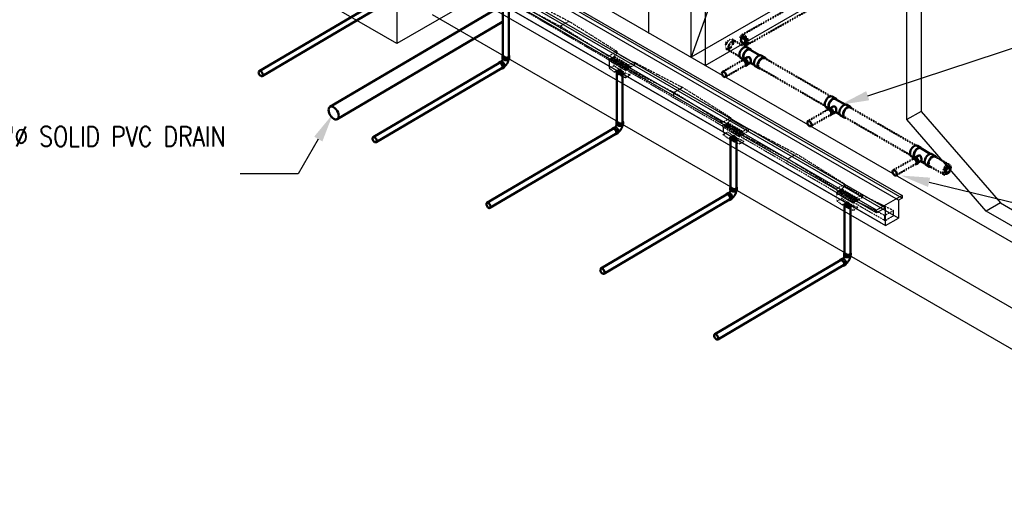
# Model space of a CAD drawing. Header units: inches. Extents: x -18562 to 16489, y -557 to 707.
# Tile 14 of 26: x 1311 to 1898, y -557 to -276. Entities that reach past the tile are written whole.
import ezdxf
from ezdxf import colors
from ezdxf.entities.mleader import LeaderData, LeaderLine
from ezdxf.math import Vec2, Vec3

# ---------------------------------------------------------------- set-up
doc = ezdxf.new("R2010")
doc.units = ezdxf.units.IN
doc.header["$LTSCALE"] = 0.5
doc.header["$MEASUREMENT"] = 0
for name, pattern in [('Dash - 1_16_', [0.1875, 0.125, -0.0625]), ('Dot 1_32_', [0.03125, 0, -0.03125]), ('HIDDEN2', [0.1875, 0.125, -0.0625])]:
    doc.linetypes.add(name, pattern=pattern)
for name, color, linetype in [('M-DETL-LIGHT', 1, 'Continuous'), ('M-SECT-PATT', 8, 'Continuous'), ('P-PIPE', 3, 'Continuous'), ('S-ANNO-DIMS', 1, 'Continuous')]:
    doc.layers.add(name, color=color, linetype=linetype)
doc.styles.add('Annotative', font='romans.shx', dxfattribs={"width": 0.8, "height": 0.125})

# ---------------------------------------------------------------- blocks, each defined once
blk = doc.blocks.new('Bend - PVC - Sch 40 - DWV_USACE - Standard-V30-DRAINAGE ISOMETRIC')
at = {"layer": 'P-PIPE', "color": 90, "lineweight": 50}
for p, q in [((1284.96, -168.98), (1283.9, -169.6)), ((1286.15, -165.68), (1286.15, -166.91)), ((1290.11, -166.91), (1290.11, -165.68)), ((1285.91, -173.01), (1286.97, -172.39))]:
    blk.add_line(p, q, dxfattribs=at)
for points in [[(1284.89, -169.7, 0), (1284.53, -169.55, 0), (1284.19, -169.51, 0), (1283.91, -169.6, 0), (1283.69, -169.8, 0), (1283.6, -170, 0)], [(1285.44, -173.09, 0), (1285.62, -173.1, 0), (1285.91, -173.02, 0), (1286.13, -172.81, 0), (1286.26, -172.5, 0), (1286.31, -172.12, 0), (1286.25, -171.67, 0), (1286.11, -171.2, 0), (1285.89, -170.74, 0), (1285.59, -170.32, 0), (1285.25, -169.96, 0), (1284.89, -169.7, 0)], [(1284.96, -168.98, 0), (1284.97, -168.97, 0), (1285.25, -168.89, 0), (1285.59, -168.92, 0), (1285.95, -169.08, 0)], [(1286.32, -167.35, 0), (1286.3, -167.41, 0), (1286.28, -167.48, 0), (1286.26, -167.55, 0), (1286.24, -167.63, 0), (1286.21, -167.7, 0), (1286.18, -167.77, 0), (1286.15, -167.85, 0), (1286.12, -167.92, 0), (1286.08, -167.99, 0), (1286.04, -168.07, 0), (1286, -168.14, 0), (1285.96, -168.21, 0), (1285.92, -168.28, 0), (1285.87, -168.35, 0), (1285.83, -168.42, 0), (1285.78, -168.49, 0), (1285.73, -168.56, 0), (1285.68, -168.62, 0), (1285.63, -168.68, 0), (1285.58, -168.74, 0), (1285.53, -168.79, 0), (1285.48, -168.85, 0), (1285.43, -168.89, 0), (1285.42, -168.9, 0)], [(1285.95, -169.08, 0), (1286.31, -169.34, 0), (1286.65, -169.69, 0), (1286.95, -170.12, 0), (1287.17, -170.58, 0), (1287.31, -171.05, 0), (1287.37, -171.49, 0), (1287.32, -171.88, 0), (1287.19, -172.19, 0), (1286.97, -172.39, 0)], [(1286.3, -165.28, 0), (1286.22, -165.38, 0), (1286.15, -165.68, 0), (1286.22, -165.98, 0), (1286.42, -166.25, 0), (1286.73, -166.49, 0)], [(1286.73, -167.71, 0), (1286.42, -167.48, 0), (1286.22, -167.2, 0), (1286.15, -166.91, 0)], [(1286.73, -166.49, 0), (1287.14, -166.67, 0), (1287.62, -166.78, 0), (1288.13, -166.82, 0), (1288.64, -166.78, 0), (1289.12, -166.67, 0), (1289.53, -166.49, 0), (1289.85, -166.25, 0), (1290.04, -165.98, 0), (1290.11, -165.68, 0), (1290.04, -165.38, 0), (1289.97, -165.28, 0)], [(1290.11, -166.91, 0), (1290.04, -167.2, 0), (1289.85, -167.48, 0), (1289.53, -167.71, 0), (1289.12, -167.89, 0), (1288.64, -168.01, 0), (1288.13, -168.05, 0), (1287.62, -168.01, 0), (1287.14, -167.89, 0), (1286.73, -167.71, 0)], [(1289.85, -167.48, 0), (1289.84, -167.55, 0), (1289.82, -167.71, 0), (1289.79, -167.87, 0), (1289.76, -168.03, 0), (1289.72, -168.18, 0), (1289.68, -168.34, 0), (1289.63, -168.5, 0), (1289.59, -168.65, 0), (1289.53, -168.8, 0), (1289.48, -168.96, 0), (1289.42, -169.11, 0), (1289.35, -169.26, 0), (1289.28, -169.41, 0), (1289.21, -169.56, 0), (1289.14, -169.7, 0), (1289.06, -169.85, 0), (1288.98, -169.99, 0), (1288.89, -170.13, 0), (1288.8, -170.27, 0), (1288.71, -170.4, 0), (1288.62, -170.54, 0), (1288.52, -170.67, 0), (1288.42, -170.8, 0), (1288.32, -170.93, 0), (1288.21, -171.05, 0), (1288.1, -171.17, 0), (1287.99, -171.29, 0), (1287.88, -171.4, 0), (1287.76, -171.51, 0), (1287.64, -171.62, 0), (1287.51, -171.73, 0), (1287.39, -171.83, 0), (1287.33, -171.87, 0)]]:
    blk.add_polyline3d(points, dxfattribs=at)
for centre, start, end in [((1287.17, -166.17), 126.68487, 134.3783), ((1289.1, -166.17), 45.6217, 53.31513)]:
    blk.add_arc(centre, 1.24, start, end, dxfattribs=at)
blk = doc.blocks.new('Plug - PVC - Sch 40 - DWV_USACE - Standard-1077591-DRAINAGE ISOMETRIC ALTERNATE - PLAN 2')
at = {"layer": 'P-PIPE', "color": 90, "lineweight": 50}
for p, q in [((2304.19, -613.81), (2304.22, -611.09)), ((2306.53, -615.16), (2304.19, -613.81)), ((2304.92, -610.69), (2304.22, -611.09)), ((2304.22, -611.09), (2306.56, -612.44)), ((2307.26, -612.04), (2304.92, -610.69)), ((2306.56, -612.44), (2306.53, -615.16)), ((2307.24, -614.76), (2306.53, -615.16)), ((2306.56, -612.44), (2307.26, -612.04)), ((2307.26, -612.04), (2307.24, -614.76))]:
    blk.add_line(p, q, dxfattribs=at)
blk = doc.blocks.new('Plug - PVC - Sch 40 - DWV_USACE - Standard-V13-DRAINAGE ISOMETRIC ALTERNATE - PLAN 2')
at = {"layer": 'P-PIPE', "color": 90, "lineweight": 50}
for p, q in [((2295.56, -613.99), (2295.31, -614.14)), ((2295.31, -614.14), (2295.57, -614.3)), ((2295.31, -614.14), (2295.31, -614.45))]:
    blk.add_line(p, q, dxfattribs=at)
blk = doc.blocks.new('Plumbing_Joints_Spears_DWV_Tee_Reducing_Vent-Tee - P442-V27-DRAINAGE ISOMETRIC')
at = {"layer": 'P-PIPE', "color": 90, "lineweight": 50}
for p, q in [((2302.18, -613.9), (2300.05, -612.67)), ((2307.73, -617.49), (2302.01, -614.18)), ((2296.41, -618.99), (2298.05, -619.94)), ((2298.38, -619.75), (2297.32, -620.36)), ((2300.58, -618.69), (2298.87, -619.67)), ((2300.6, -622.71), (2302.33, -621.72)), ((2302.06, -621.87), (2304.42, -623.23)), ((2310.84, -618.9), (2308.72, -617.68)), ((2299.24, -623.7), (2300.3, -623.09)), ((2305.08, -623.99), (2307.2, -625.22))]:
    blk.add_line(p, q, dxfattribs=at)
for points in [[(2295.65, -617.32, 0), (2295.74, -616.5, 0), (2296, -615.63, 0), (2296.41, -614.78, 0), (2296.94, -614, 0), (2297.56, -613.34, 0), (2298.23, -612.85, 0), (2298.9, -612.57, 0), (2299.52, -612.51, 0), (2300.04, -612.67, 0)], [(2302.72, -614.56, 0), (2302.59, -614.28, 0), (2302.18, -613.9, 0), (2301.64, -613.73, 0), (2301.02, -613.79, 0), (2300.35, -614.08, 0), (2299.68, -614.56, 0), (2299.06, -615.22, 0), (2298.53, -616, 0), (2298.12, -616.86, 0), (2297.86, -617.72, 0), (2297.77, -618.54, 0)], [(2298.01, -618.41, 0), (2298.09, -617.66, 0), (2298.32, -616.87, 0), (2298.69, -616.1, 0), (2299.18, -615.39, 0), (2299.75, -614.79, 0), (2300.35, -614.35, 0), (2300.96, -614.09, 0), (2301.52, -614.03, 0), (2302.01, -614.18, 0)], [(2296.41, -618.99, 0), (2296, -618.61, 0), (2295.74, -618.04, 0), (2295.65, -617.32, 0)], [(2299.64, -622.82, 0), (2299.6, -622.38, 0), (2299.46, -621.93, 0), (2299.24, -621.48, 0), (2298.96, -621.06, 0), (2298.63, -620.72, 0), (2298.28, -620.46, 0), (2297.93, -620.31, 0), (2297.6, -620.28, 0), (2297.32, -620.36, 0), (2297.1, -620.57, 0), (2297.02, -620.74, 0)], [(2297.77, -618.54, 0), (2297.86, -619.26, 0), (2298.14, -619.89, 0)], [(2298.41, -619.74, 0), (2298.32, -619.58, 0), (2298.09, -619.06, 0), (2298.01, -618.41, 0)], [(2298.38, -619.75, 0), (2298.66, -619.67, 0), (2298.99, -619.7, 0), (2299.34, -619.85, 0), (2299.69, -620.1, 0), (2300.02, -620.45, 0), (2300.3, -620.86, 0), (2300.52, -621.31, 0), (2300.66, -621.77, 0), (2300.7, -622.21, 0)], [(2300.58, -618.69, 0), (2300.92, -618.56, 0), (2301.4, -618.57, 0), (2301.84, -618.82, 0), (2302.16, -619.27, 0), (2302.37, -619.84, 0), (2302.48, -620.45, 0), (2302.52, -621.01, 0)], [(2302.52, -621.01, 0), (2302.48, -621.44, 0), (2302.37, -621.69, 0), (2302.33, -621.72, 0)], [(2304.32, -622.32, 0), (2304.41, -621.5, 0), (2304.67, -620.64, 0), (2305.08, -619.78, 0), (2305.61, -619, 0), (2306.23, -618.35, 0), (2306.9, -617.86, 0), (2307.57, -617.57, 0), (2308.19, -617.51, 0), (2308.72, -617.68, 0)], [(2311.37, -619.54, 0), (2311.25, -619.28, 0), (2310.84, -618.9, 0), (2310.31, -618.74, 0), (2309.69, -618.8, 0), (2309.02, -619.08, 0), (2308.35, -619.57, 0), (2307.73, -620.23, 0), (2307.2, -621.01, 0), (2306.79, -621.86, 0), (2306.53, -622.73, 0), (2306.44, -623.55, 0)], [(2298.72, -623.76, 0), (2298.96, -623.79, 0), (2299.24, -623.7, 0), (2299.46, -623.5, 0), (2299.6, -623.2, 0), (2299.64, -622.82, 0)], [(2300.7, -622.21, 0), (2300.66, -622.59, 0), (2300.52, -622.89, 0), (2300.3, -623.09, 0)], [(2305.08, -623.99, 0), (2304.67, -623.61, 0), (2304.41, -623.04, 0), (2304.32, -622.32, 0)], [(2306.44, -623.55, 0), (2306.53, -624.27, 0), (2306.79, -624.84, 0), (2307.2, -625.22, 0), (2307.73, -625.38, 0), (2307.98, -625.36, 0)]]:
    blk.add_polyline3d(points, dxfattribs=at)
blk = doc.blocks.new('Plug - PVC - Sch 40 - DWV_USACE - Standard-V12-DRAINAGE ISOMETRIC ALTERNATE - PLAN 2')
at = {"layer": 'P-PIPE', "color": 90, "lineweight": 50}
for p, q in [((2478.92, -717.45), (2476.58, -718.8)), ((2476.58, -718.8), (2477.29, -719.21)), ((2476.58, -718.8), (2476.58, -721.5)), ((2477.29, -721.91), (2476.58, -721.5)), ((2477.29, -719.21), (2479.63, -717.86)), ((2477.29, -721.91), (2477.29, -719.21)), ((2479.63, -720.56), (2477.29, -721.91)), ((2479.63, -717.86), (2478.92, -717.45)), ((2479.63, -717.86), (2479.63, -720.56))]:
    blk.add_line(p, q, dxfattribs=at)
blk = doc.blocks.new('Mechanical_Box_G_rvt-1-DRAINAGE ISOMETRIC')
at = {"layer": 'M-DETL-LIGHT', "linetype": 'HIDDEN2'}
for p, q in [((1609.7, -261.36), (1638.46, -276.48)), ((1662.19, -299.44), (1604.39, -265.74)), ((1604.67, -264.24), (1633.36, -279.46)), ((1633.36, -279.46), (1638.46, -276.48)), ((1633.36, -282.69), (1633.36, -279.46)), ((1662.19, -297.39), (1633.36, -279.46)), ((1667.22, -294.51), (1638.46, -276.48)), ((1667.22, -294.57), (1662.19, -297.44)), ((1662.19, -297.44), (1662.19, -299.44)), ((1665.52, -297.54), (1662.19, -299.44)), ((1665.71, -297.66), (1662.39, -299.55)), ((1665.5, -298.14), (1663.47, -299.3)), ((1665.94, -298.49), (1663.89, -299.66)), ((1666.58, -298.76), (1664.55, -299.92)), ((1667.01, -299.12), (1664.96, -300.29)), ((1665.41, -298.22), (1665.41, -302.98)), ((1674.42, -302.74), (1665.51, -297.54)), ((1665.52, -297.54), (1667.22, -295.59)), ((1667.22, -294.57), (1667.22, -295.59)), ((1676.97, -301.28), (1667.22, -295.59)), ((1672.56, -305.48), (1662.19, -299.44)), ((1662.39, -299.55), (1662.39, -300.06)), ((1672.27, -305.82), (1662.39, -300.06)), ((1662.63, -300.2), (1662.63, -304.6)), ((1662.63, -304.6), (1665.41, -302.98)), ((1665.66, -306.83), (1662.63, -304.6)), ((1668.44, -305.21), (1665.41, -302.98)), ((1667.65, -299.39), (1665.62, -300.55)), ((1665.66, -306.83), (1668.44, -305.21)), ((1668.09, -299.74), (1666.04, -300.92)), ((1668.72, -300.02), (1666.7, -301.18)), ((1669.16, -300.37), (1667.11, -301.54)), ((1669.8, -300.64), (1667.77, -301.8)), ((1670.23, -301), (1668.18, -302.17)), ((1672.12, -307.35), (1668.44, -305.21)), ((1670.87, -301.27), (1668.84, -302.43)), ((1671.31, -301.62), (1669.26, -302.79)), ((1671.95, -301.89), (1669.92, -303.05)), ((1672.38, -302.25), (1670.33, -303.42)), ((1673.02, -302.52), (1670.99, -303.68)), ((1673.46, -302.87), (1671.41, -304.05)), ((1674.09, -303.15), (1672.07, -304.31)), ((1675.59, -303.42), (1672.27, -305.31)), ((1675.59, -303.92), (1672.27, -305.82)), ((1674.53, -303.5), (1672.48, -304.67)), ((1677.58, -300.93), (1672.56, -303.81)), ((1677.58, -302.61), (1672.56, -305.48)), ((1672.56, -303.81), (1672.56, -305.48)), ((1672.56, -304.13), (1701.24, -318.96)), ((1675.02, -304.25), (1675.02, -308.58)), ((1675.59, -303.42), (1675.59, -303.92)), ((1677.58, -300.93), (1706.34, -315.99)), ((1677.58, -300.93), (1677.58, -302.61)), ((1669.34, -308.97), (1665.66, -306.83)), ((1669.34, -308.97), (1672.12, -307.35)), ((1672.24, -310.2), (1669.34, -308.97)), ((1675.02, -308.58), (1672.12, -307.35)), ((1672.24, -305.8), (1672.24, -310.2)), ((1672.24, -310.2), (1675.02, -308.58)), ((1730.27, -339.12), (1672.27, -305.31)), ((1672.27, -305.31), (1672.27, -305.82)), ((1701.24, -318.96), (1706.34, -315.99)), ((1735.1, -334.08), (1706.34, -315.99)), ((1701.24, -322.2), (1701.24, -318.96)), ((1730.07, -336.96), (1701.24, -318.96)), ((1735.1, -334.14), (1730.07, -337.01)), ((1735.1, -334.14), (1735.1, -335.16)), ((1730.07, -337.01), (1730.07, -339.01)), ((1733.4, -337.11), (1730.07, -339.01)), ((1733.59, -337.23), (1730.27, -339.12)), ((1730.27, -339.12), (1730.27, -339.63)), ((1740.16, -344.89), (1730.27, -339.12)), ((1740.16, -345.39), (1730.27, -339.63)), ((1730.51, -339.77), (1730.51, -344.17)), ((1733.39, -337.71), (1731.36, -338.87)), ((1733.82, -338.06), (1731.77, -339.23)), ((1734.46, -338.33), (1732.43, -339.49)), ((1734.89, -338.69), (1732.84, -339.86)), ((1733.29, -337.79), (1733.29, -342.55)), ((1742.31, -342.31), (1733.39, -337.11)), ((1733.4, -337.11), (1735.1, -335.16)), ((1735.53, -338.96), (1733.5, -340.12)), ((1735.97, -339.31), (1733.92, -340.49)), ((1736.61, -339.59), (1734.58, -340.75)), ((1737.04, -339.94), (1734.99, -341.11)), ((1744.85, -340.85), (1735.1, -335.16)), ((1737.68, -340.21), (1735.65, -341.37)), ((1730.51, -344.17), (1733.29, -342.55)), ((1733.54, -346.4), (1730.51, -344.17)), ((1736.32, -344.78), (1733.29, -342.55)), ((1733.54, -346.4), (1736.32, -344.78)), ((1738.12, -340.57), (1736.07, -341.74)), ((1740, -346.92), (1736.32, -344.78)), ((1738.76, -340.84), (1736.73, -342)), ((1739.19, -341.19), (1737.14, -342.36)), ((1739.83, -341.46), (1737.8, -342.62)), ((1740.26, -341.82), (1738.21, -342.99)), ((1740.9, -342.09), (1738.87, -343.25)), ((1741.34, -342.44), (1739.29, -343.62)), ((1741.98, -342.72), (1739.95, -343.88)), ((1740.12, -345.37), (1740.12, -349.77)), ((1743.47, -342.99), (1740.16, -344.89)), ((1743.47, -343.49), (1740.16, -345.39)), ((1740.16, -344.89), (1740.16, -345.39)), ((1797.96, -378.58), (1740.16, -344.89)), ((1742.41, -343.07), (1740.36, -344.24)), ((1745.46, -340.5), (1740.44, -343.38)), ((1745.46, -342.18), (1740.44, -345.05)), ((1740.44, -343.38), (1740.44, -345.05)), ((1740.44, -343.38), (1769.12, -358.6)), ((1742.9, -343.82), (1742.9, -348.15)), ((1743.47, -342.99), (1743.47, -343.49)), ((1745.46, -340.5), (1745.46, -342.18)), ((1745.46, -340.5), (1774.22, -355.62)), ((1737.22, -348.54), (1733.54, -346.4)), ((1737.22, -348.54), (1740, -346.92)), ((1740.12, -349.77), (1737.22, -348.54)), ((1742.9, -348.15), (1740, -346.92)), ((1740.12, -349.77), (1742.9, -348.15)), ((1769.12, -358.6), (1774.22, -355.62)), ((1802.98, -373.66), (1774.22, -355.62)), ((1769.12, -361.83), (1769.12, -358.6)), ((1797.96, -376.53), (1769.12, -358.6)), ((1802.98, -373.71), (1797.96, -376.58)), ((1801.28, -376.68), (1802.98, -374.74)), ((1802.98, -373.71), (1802.98, -374.74)), ((1812.74, -380.42), (1802.98, -374.74)), ((1797.96, -376.58), (1797.96, -378.58)), ((1801.28, -376.68), (1797.96, -378.58)), ((1808.32, -384.62), (1797.96, -378.58)), ((1801.47, -376.8), (1798.16, -378.7)), ((1798.16, -378.7), (1798.16, -379.2)), ((1808.04, -384.96), (1798.16, -379.2)), ((1798.4, -379.34), (1798.4, -383.74)), ((1801.27, -377.28), (1799.24, -378.44)), ((1801.7, -377.63), (1799.65, -378.8)), ((1802.34, -377.9), (1800.31, -379.07)), ((1802.78, -378.26), (1800.73, -379.43)), ((1801.17, -377.36), (1801.17, -382.12)), ((1810.19, -381.88), (1801.27, -376.68)), ((1803.42, -378.53), (1801.39, -379.69)), ((1803.85, -378.89), (1801.8, -380.06)), ((1804.49, -379.16), (1802.46, -380.32)), ((1804.92, -379.51), (1802.88, -380.68)), ((1805.56, -379.78), (1803.53, -380.94)), ((1806, -380.14), (1803.95, -381.31)), ((1806.64, -380.41), (1804.61, -381.57)), ((1807.07, -380.76), (1805.02, -381.94)), ((1807.71, -381.04), (1805.68, -382.2)), ((1808.15, -381.39), (1806.1, -382.56)), ((1813.34, -380.08), (1808.32, -382.95)), ((1813.34, -380.08), (1813.34, -381.75)), ((1813.34, -380.08), (1832.03, -389.3)), ((1798.4, -383.74), (1801.17, -382.12)), ((1801.42, -385.97), (1798.4, -383.74)), ((1804.2, -384.35), (1801.17, -382.12)), ((1801.42, -385.97), (1804.2, -384.35)), ((1805.1, -388.11), (1801.42, -385.97)), ((1807.88, -386.49), (1804.2, -384.35)), ((1805.1, -388.11), (1807.88, -386.49)), ((1808.79, -381.66), (1806.76, -382.82)), ((1809.22, -382.02), (1807.17, -383.19)), ((1809.86, -382.29), (1807.83, -383.45)), ((1810.78, -387.73), (1807.88, -386.49)), ((1808.01, -384.94), (1808.01, -389.35)), ((1811.36, -382.56), (1808.04, -384.46)), ((1811.36, -383.06), (1808.04, -384.96)), ((1808.04, -384.46), (1808.04, -384.96)), ((1826.93, -395.45), (1808.04, -384.46)), ((1810.29, -382.64), (1808.25, -383.81)), ((1813.34, -381.75), (1808.32, -384.62)), ((1808.32, -382.95), (1808.32, -384.62)), ((1808.32, -382.95), (1826.93, -392.27)), ((1810.78, -383.39), (1810.78, -387.73)), ((1811.36, -382.56), (1811.36, -383.06)), ((1808.01, -389.35), (1805.1, -388.11)), ((1808.01, -389.35), (1810.78, -387.73)), ((1826.93, -392.27), (1832.03, -389.3)), ((1826.93, -395.51), (1826.93, -392.27)), ((1826.93, -395.51), (1832.03, -392.54)), ((1832.03, -392.54), (1832.03, -389.3))]:
    blk.add_line(p, q, dxfattribs=at)
at = {"layer": 'M-DETL-LIGHT', "linetype": 'Continuous'}
for p, q in [((1668.83, -306), (1668.83, -307.91)), ((1736.71, -345.57), (1736.71, -347.48)), ((1804.59, -385.14), (1804.59, -387.05))]:
    blk.add_line(p, q, dxfattribs=at)
at = {"layer": 'M-DETL-LIGHT', "color": 1, "linetype": 'Continuous'}
for centre, radius, start, end in [((1669, -306.95), 1.78, 95.74505, 183.33752), ((1668.65, -306.95), 1.78, 356.66248, 84.25495), ((1668.97, -307.01), 1.67, 129.67589, 176.19774), ((1669.51, -307.43), 2.13, 131.76968, 173.1765), ((1670.45, -307.64), 2.73, 141.49502, 179.19745), ((1674.62, -308.24), 6.43, 159.63428, 176.29533), ((1663.03, -308.24), 6.43, 3.70467, 20.36572), ((1667.2, -307.64), 2.73, 0.80255, 38.50498), ((1668.14, -307.43), 2.13, 6.8235, 48.23032), ((1668.68, -307.01), 1.67, 3.80226, 50.32411), ((1736.89, -346.52), 1.78, 95.74505, 183.33752), ((1736.85, -346.58), 1.67, 129.67589, 176.19774), ((1737.4, -347), 2.13, 131.76968, 173.1765), ((1738.33, -347.21), 2.73, 141.49502, 179.19745), ((1742.5, -347.81), 6.43, 159.63428, 176.29533), ((1736.53, -346.52), 1.78, 356.66248, 84.25495), ((1730.92, -347.81), 6.43, 3.70467, 20.36572), ((1735.08, -347.21), 2.73, 0.80255, 38.50498), ((1736.02, -347), 2.13, 6.8235, 48.23032), ((1736.56, -346.58), 1.67, 3.80226, 50.32411), ((1804.77, -386.09), 1.78, 95.74505, 183.33752), ((1804.74, -386.15), 1.67, 129.67589, 176.19774), ((1805.28, -386.57), 2.13, 131.76968, 173.1765), ((1806.21, -386.78), 2.73, 141.49502, 179.19745), ((1810.38, -387.38), 6.43, 159.63428, 176.29533), ((1804.41, -386.09), 1.78, 356.66248, 84.25495), ((1798.8, -387.38), 6.43, 3.70467, 20.36572), ((1802.97, -386.78), 2.73, 0.80255, 38.50498), ((1803.9, -386.57), 2.13, 6.8235, 48.23032), ((1804.44, -386.15), 1.67, 3.80226, 50.32411)]:
    blk.add_arc(centre, radius, start, end, dxfattribs=at)
at = {"layer": 'M-DETL-LIGHT', "linetype": 'HIDDEN2', "extrusion": (0, 0, -1)}
for centre, start_param, end_param in [((1663.7, -299.47), 0.920266, 4.095331), ((1665.7, -298.33), 4.095331, 7.203451), ((1666.77, -298.95), 4.095331, 7.203451), ((1667.85, -299.58), 4.095331, 7.203451), ((1664.78, -300.09), 0.920266, 4.095331), ((1665.85, -300.72), 0.920266, 4.095331), ((1666.92, -301.35), 0.920266, 4.095331), ((1668, -301.97), 0.920266, 4.095331), ((1668.92, -300.2), 4.095331, 7.203451), ((1669.07, -302.6), 0.920266, 4.095331), ((1670, -300.83), 4.095331, 7.203451), ((1670.15, -303.23), 0.920266, 4.095331), ((1671.07, -301.46), 4.095331, 7.203451), ((1671.22, -303.85), 0.920266, 4.095331), ((1672.14, -302.08), 4.095331, 7.203451), ((1672.29, -304.48), 0.920266, 4.095331), ((1673.22, -302.71), 4.095331, 7.203451), ((1674.29, -303.33), 4.095331, 7.203451), ((1731.58, -339.04), 0.920266, 4.095331), ((1732.66, -339.67), 0.920266, 4.095331), ((1733.58, -337.9), 4.095331, 7.203451), ((1733.73, -340.29), 0.920266, 4.095331), ((1734.66, -338.52), 4.095331, 7.203451), ((1735.73, -339.15), 4.095331, 7.203451), ((1736.8, -339.78), 4.095331, 7.203451), ((1737.88, -340.4), 4.095331, 7.203451), ((1734.81, -340.92), 0.920266, 4.095331), ((1735.88, -341.54), 0.920266, 4.095331), ((1736.95, -342.17), 0.920266, 4.095331), ((1738.03, -342.8), 0.920266, 4.095331), ((1738.95, -341.03), 4.095331, 7.203451), ((1739.1, -343.42), 0.920266, 4.095331), ((1740.03, -341.65), 4.095331, 7.203451), ((1740.18, -344.05), 0.920266, 4.095331), ((1741.1, -342.28), 4.095331, 7.203451), ((1742.17, -342.91), 4.095331, 7.203451), ((1799.47, -378.61), 0.920266, 4.095331), ((1800.54, -379.24), 0.920266, 4.095331), ((1801.46, -377.47), 4.095331, 7.203451), ((1801.61, -379.86), 0.920266, 4.095331), ((1802.54, -378.09), 4.095331, 7.203451), ((1802.69, -380.49), 0.920266, 4.095331), ((1803.61, -378.72), 4.095331, 7.203451), ((1803.76, -381.11), 0.920266, 4.095331), ((1804.69, -379.35), 4.095331, 7.203451), ((1805.76, -379.97), 4.095331, 7.203451), ((1806.83, -380.6), 4.095331, 7.203451), ((1807.91, -381.22), 4.095331, 7.203451), ((1804.84, -381.74), 0.920266, 4.095331), ((1805.91, -382.37), 0.920266, 4.095331), ((1806.98, -382.99), 0.920266, 4.095331), ((1808.06, -383.62), 0.920266, 4.095331), ((1808.98, -381.85), 4.095331, 7.203451), ((1810.06, -382.48), 4.095331, 7.203451)]:
    blk.add_ellipse(centre, major_axis=(0.355, 0.042), ratio=0.675017, start_param=start_param, end_param=end_param, dxfattribs=at)
at = {"layer": 'M-DETL-LIGHT', "linetype": 'HIDDEN2'}
for centre in [(1668.83, -307.05), (1736.71, -346.62), (1804.59, -386.2)]:
    blk.add_ellipse(centre, major_axis=(1.6, 0), ratio=0.6329, start_param=0, end_param=3.141593, dxfattribs=at)
at = {"layer": 'M-DETL-LIGHT', "extrusion": (0, 0, -1)}
for centre in [(1668.83, -307.05), (1736.71, -346.62), (1804.59, -386.2)]:
    blk.add_ellipse(centre, major_axis=(1.6, 0), ratio=0.6329, start_param=0, end_param=3.141593, dxfattribs=at)
at = {"layer": 'P-PIPE', "color": 90, "linetype": 'HIDDEN2', "lineweight": 50}
for p, q in [((1902.38, -193.9), (1741.52, -284.84)), ((1744.78, -290.61), (1905.64, -199.67)), ((1743.73, -291.87), (1735.97, -287.4)), ((1732.6, -293.1), (1740.37, -297.58)), ((1794.48, -321.17), (1755.25, -298.52)), ((1751.94, -304.26), (1791.24, -326.95)), ((1845.44, -350.6), (1806.16, -327.92)), ((1802.85, -333.65), (1842.14, -356.34)), ((1865.52, -362.19), (1857.13, -357.34)), ((1853.76, -363.05), (1862.21, -367.93))]:
    blk.add_line(p, q, dxfattribs=at)
at = {"layer": 'P-PIPE', "color": 90, "lineweight": 50}
for p, q in [((1529.43, -261.75), (1453.99, -306.21)), ((1455.77, -309.23), (1531.21, -264.76)), ((1597.33, -267.86), (1496.15, -327.49)), ((1599.23, -267.51), (1599.23, -297.33)), ((1602.73, -297.33), (1602.73, -267.51)), ((1500.53, -334.92), (1598.95, -276.91)), ((1596.87, -301.45), (1521.87, -345.66)), ((1523.65, -348.67), (1598.65, -304.47)), ((1667.12, -307.08), (1667.12, -336.53)), ((1670.62, -336.53), (1670.62, -307.08)), ((1664.75, -340.65), (1589.75, -384.85)), ((1591.53, -387.86), (1666.53, -343.66)), ((1735, -346.65), (1735, -375.72)), ((1738.5, -375.72), (1738.5, -346.65)), ((1732.63, -379.84), (1657.64, -424.04)), ((1659.41, -427.06), (1734.41, -382.85)), ((1802.88, -386.22), (1802.88, -414.91)), ((1806.38, -414.91), (1806.38, -386.22)), ((1800.52, -419.03), (1725.52, -463.23)), ((1727.29, -466.25), (1802.29, -422.05))]:
    blk.add_line(p, q, dxfattribs=at)
at = {"layer": 'P-PIPE', "color": 90, "linetype": 'Dash - 1_16_', "lineweight": 50}
for p, q in [((1741.98, -299.85), (1730.18, -306.66)), ((1731.93, -309.69), (1743.73, -302.88)), ((1792.89, -329.24), (1781.09, -336.06)), ((1782.84, -339.09), (1794.64, -332.27)), ((1843.71, -358.58), (1831.9, -365.39)), ((1833.65, -368.43), (1845.46, -361.61))]:
    blk.add_line(p, q, dxfattribs=at)
at = {"layer": 'P-PIPE', "color": 90, "linetype": 'Dot 1_32_', "lineweight": 50}
for points in [[(1731.95, -291.61, 0), (1732.04, -290.87, 0), (1732.28, -290.08, 0), (1732.65, -289.31, 0), (1733.14, -288.6, 0), (1733.71, -288.01, 0), (1734.32, -287.56, 0)], [(1734.32, -287.56, 0), (1734.92, -287.31, 0), (1735.49, -287.25, 0), (1735.97, -287.4, 0), (1735.97, -287.4, 0)], [(1735.97, -287.4, 0), (1736.28, -287.7, 0), (1736.51, -288.22, 0), (1736.59, -288.87, 0)], [(1743.17, -285, 0), (1742.56, -284.75, 0), (1742, -284.69, 0), (1741.51, -284.84, 0), (1741.13, -285.19, 0), (1740.89, -285.71, 0), (1740.8, -286.37, 0)], [(1740.8, -286.37, 0), (1740.88, -287.12, 0), (1741.1, -287.91, 0), (1741.47, -288.69, 0), (1741.95, -289.4, 0), (1742.52, -290, 0), (1743.12, -290.44, 0)], [(1745.49, -289.07, 0), (1745.41, -288.33, 0), (1745.19, -287.53, 0), (1744.82, -286.76, 0), (1744.34, -286.04, 0), (1743.78, -285.45, 0), (1743.17, -285, 0)], [(1732.6, -293.1, 0), (1732.25, -292.77, 0), (1732.02, -292.26, 0), (1731.95, -291.61, 0)], [(1734.25, -292.93, 0), (1733.64, -293.18, 0), (1733.08, -293.24, 0), (1732.6, -293.09, 0)], [(1735.95, -288.52, 0), (1735.35, -288.97, 0), (1734.79, -289.56, 0), (1734.31, -290.28, 0), (1733.94, -291.05, 0), (1733.71, -291.84, 0), (1733.64, -292.59, 0)], [(1733.64, -292.59, 0), (1733.72, -293.25, 0), (1733.96, -293.77, 0), (1734.34, -294.12, 0)], [(1736.59, -288.87, 0), (1736.51, -289.62, 0), (1736.28, -290.4, 0), (1735.9, -291.18, 0), (1735.42, -291.89, 0), (1734.85, -292.48, 0), (1734.25, -292.93, 0)], [(1737.62, -288.36, 0), (1737.13, -288.21, 0), (1736.56, -288.27, 0), (1735.95, -288.52, 0)], [(1743.12, -290.44, 0), (1743.73, -290.7, 0), (1744.3, -290.75, 0), (1744.78, -290.6, 0), (1745.16, -290.25, 0), (1745.4, -289.73, 0), (1745.49, -289.07, 0)], [(1751.35, -302.8, 0), (1751.43, -302.05, 0), (1751.66, -301.26, 0), (1752.03, -300.49, 0), (1752.52, -299.78, 0), (1753.08, -299.18, 0), (1753.69, -298.74, 0)], [(1753.69, -298.74, 0), (1754.29, -298.48, 0), (1754.86, -298.43, 0), (1755.34, -298.58, 0)], [(1751.98, -304.27, 0), (1751.66, -303.97, 0), (1751.43, -303.45, 0), (1751.35, -302.8, 0)], [(1802.26, -332.19, 0), (1802.34, -331.45, 0), (1802.57, -330.66, 0), (1802.94, -329.88, 0), (1803.43, -329.17, 0), (1803.99, -328.58, 0), (1804.6, -328.14, 0)], [(1804.6, -328.14, 0), (1805.21, -327.88, 0), (1805.77, -327.82, 0), (1806.26, -327.97, 0)], [(1802.89, -333.66, 0), (1802.57, -333.36, 0), (1802.34, -332.85, 0), (1802.26, -332.19, 0)], [(1853.07, -361.53, 0), (1853.15, -360.79, 0), (1853.39, -360, 0), (1853.76, -359.22, 0), (1854.25, -358.51, 0), (1854.81, -357.92, 0), (1855.42, -357.47, 0)], [(1855.42, -357.47, 0), (1856.02, -357.22, 0), (1856.59, -357.16, 0), (1857.07, -357.31, 0)], [(1853.71, -363, 0), (1853.39, -362.7, 0), (1853.15, -362.19, 0), (1853.07, -361.53, 0)], [(1863.87, -362.35, 0), (1863.26, -362.79, 0), (1862.69, -363.39, 0), (1862.21, -364.1, 0), (1861.84, -364.88, 0), (1861.6, -365.66, 0), (1861.52, -366.41, 0)], [(1866.21, -363.7, 0), (1866.13, -363.05, 0), (1865.89, -362.53, 0), (1865.52, -362.19, 0), (1865.04, -362.04, 0), (1864.47, -362.09, 0), (1863.87, -362.35, 0)], [(1863.87, -367.76, 0), (1864.47, -367.32, 0), (1865.04, -366.72, 0), (1865.52, -366.01, 0), (1865.89, -365.24, 0), (1866.13, -364.45, 0), (1866.21, -363.7, 0)], [(1861.52, -366.41, 0), (1861.6, -367.06, 0), (1861.84, -367.58, 0), (1862.21, -367.93, 0), (1862.69, -368.08, 0), (1863.26, -368.02, 0), (1863.87, -367.76, 0)]]:
    blk.add_polyline3d(points, dxfattribs=at)
at = {"layer": 'P-PIPE', "color": 90, "lineweight": 50}
for points in [[(1599.74, -298.05, 0), (1599.46, -297.84, 0), (1599.29, -297.6, 0), (1599.23, -297.34, 0)], [(1602.22, -298.05, 0), (1601.85, -298.21, 0), (1601.43, -298.31, 0), (1600.98, -298.35, 0), (1600.53, -298.31, 0), (1600.1, -298.21, 0), (1599.74, -298.05, 0)], [(1602.73, -297.34, 0), (1602.67, -297.6, 0), (1602.5, -297.84, 0), (1602.22, -298.05, 0)], [(1596.87, -301.45, 0), (1597.12, -301.38, 0), (1597.42, -301.41, 0), (1597.74, -301.54, 0)], [(1597.74, -301.54, 0), (1598.06, -301.78, 0), (1598.36, -302.09, 0), (1598.62, -302.46, 0), (1598.82, -302.87, 0), (1598.95, -303.29, 0), (1598.99, -303.68, 0)], [(1598.99, -303.68, 0), (1598.95, -304.02, 0), (1598.83, -304.29, 0), (1598.64, -304.47, 0)], [(1742, -299.84, 0), (1742.23, -299.77, 0), (1742.53, -299.8, 0), (1742.85, -299.93, 0)], [(1742.85, -299.93, 0), (1743.17, -300.17, 0), (1743.47, -300.48, 0), (1743.73, -300.86, 0), (1743.92, -301.27, 0), (1744.05, -301.68, 0), (1744.09, -302.08, 0)], [(1744.09, -302.08, 0), (1744.05, -302.42, 0), (1743.92, -302.7, 0), (1743.73, -302.88, 0)], [(1454.86, -306.3, 0), (1454.54, -306.16, 0), (1454.25, -306.13, 0), (1453.99, -306.21, 0), (1453.8, -306.39, 0), (1453.68, -306.66, 0), (1453.64, -307, 0)], [(1453.64, -307, 0), (1453.69, -307.4, 0), (1453.81, -307.81, 0), (1454.01, -308.22, 0), (1454.27, -308.59, 0), (1454.57, -308.91, 0), (1454.89, -309.14, 0)], [(1456.11, -308.43, 0), (1456.07, -308.04, 0), (1455.94, -307.63, 0), (1455.74, -307.22, 0), (1455.48, -306.84, 0), (1455.18, -306.53, 0), (1454.86, -306.3, 0)], [(1454.89, -309.14, 0), (1455.21, -309.28, 0), (1455.51, -309.31, 0), (1455.76, -309.23, 0), (1455.96, -309.05, 0), (1456.08, -308.78, 0), (1456.11, -308.43, 0)], [(1667.63, -306.37, 0), (1667.35, -306.58, 0), (1667.18, -306.82, 0), (1667.12, -307.08, 0), (1667.18, -307.34, 0), (1667.35, -307.59, 0), (1667.63, -307.8, 0)], [(1670.1, -306.37, 0), (1669.74, -306.21, 0), (1669.32, -306.1, 0), (1668.87, -306.07, 0), (1668.41, -306.1, 0), (1667.99, -306.21, 0), (1667.63, -306.37, 0)], [(1667.63, -307.8, 0), (1667.99, -307.96, 0), (1668.41, -308.06, 0), (1668.87, -308.09, 0), (1669.32, -308.06, 0), (1669.74, -307.96, 0), (1670.1, -307.8, 0)], [(1670.1, -307.8, 0), (1670.38, -307.59, 0), (1670.56, -307.34, 0), (1670.62, -307.08, 0), (1670.56, -306.82, 0), (1670.38, -306.58, 0), (1670.1, -306.37, 0)], [(1731.05, -306.75, 0), (1730.73, -306.61, 0), (1730.43, -306.58, 0), (1730.18, -306.66, 0), (1729.98, -306.84, 0), (1729.86, -307.12, 0), (1729.81, -307.46, 0)], [(1729.81, -307.46, 0), (1729.86, -307.86, 0), (1729.98, -308.27, 0), (1730.18, -308.68, 0), (1730.43, -309.06, 0), (1730.73, -309.37, 0), (1731.05, -309.61, 0)], [(1732.29, -308.89, 0), (1732.25, -308.5, 0), (1732.12, -308.08, 0), (1731.93, -307.67, 0), (1731.67, -307.3, 0), (1731.37, -306.98, 0), (1731.05, -306.75, 0)], [(1731.05, -309.61, 0), (1731.37, -309.74, 0), (1731.67, -309.77, 0), (1731.93, -309.69, 0), (1732.12, -309.51, 0), (1732.25, -309.24, 0), (1732.29, -308.89, 0)], [(1498.31, -327.7, 0), (1497.52, -327.36, 0), (1496.79, -327.29, 0), (1496.17, -327.48, 0), (1495.69, -327.93, 0), (1495.39, -328.59, 0), (1495.29, -329.44, 0)], [(1501.39, -332.96, 0), (1501.28, -332, 0), (1500.97, -330.98, 0), (1500.48, -329.97, 0), (1499.84, -329.05, 0), (1499.1, -328.27, 0), (1498.31, -327.7, 0)], [(1495.29, -329.44, 0), (1495.41, -330.41, 0), (1495.72, -331.43, 0), (1496.21, -332.43, 0), (1496.85, -333.35, 0), (1497.59, -334.13, 0), (1498.38, -334.7, 0)], [(1498.38, -334.7, 0), (1499.16, -335.04, 0), (1499.9, -335.12, 0), (1500.52, -334.92, 0), (1501, -334.48, 0), (1501.3, -333.81, 0), (1501.39, -332.96, 0)], [(1792.91, -329.23, 0), (1793.15, -329.16, 0), (1793.44, -329.19, 0), (1793.76, -329.33, 0)], [(1793.76, -329.33, 0), (1794.08, -329.56, 0), (1794.38, -329.88, 0), (1794.64, -330.25, 0), (1794.84, -330.66, 0), (1794.96, -331.08, 0), (1795, -331.47, 0)], [(1795, -331.47, 0), (1794.96, -331.82, 0), (1794.84, -332.09, 0), (1794.64, -332.27, 0)], [(1667.62, -337.24, 0), (1667.35, -337.03, 0), (1667.17, -336.79, 0), (1667.11, -336.53, 0)], [(1670.1, -337.24, 0), (1669.74, -337.4, 0), (1669.31, -337.51, 0), (1668.86, -337.54, 0), (1668.41, -337.51, 0), (1667.99, -337.4, 0), (1667.62, -337.24, 0)], [(1670.61, -336.53, 0), (1670.55, -336.79, 0), (1670.38, -337.03, 0), (1670.1, -337.24, 0)], [(1781.96, -336.14, 0), (1781.64, -336.01, 0), (1781.34, -335.98, 0), (1781.09, -336.06, 0), (1780.89, -336.24, 0), (1780.77, -336.51, 0), (1780.72, -336.86, 0)], [(1780.72, -336.86, 0), (1780.77, -337.25, 0), (1780.89, -337.67, 0), (1781.09, -338.08, 0), (1781.34, -338.45, 0), (1781.64, -338.77, 0), (1781.96, -339, 0)], [(1783.2, -338.29, 0), (1783.16, -337.89, 0), (1783.03, -337.47, 0), (1782.84, -337.07, 0), (1782.58, -336.69, 0), (1782.28, -336.38, 0), (1781.96, -336.14, 0)], [(1781.96, -339, 0), (1782.28, -339.14, 0), (1782.58, -339.17, 0), (1782.84, -339.09, 0), (1783.03, -338.9, 0), (1783.16, -338.63, 0), (1783.2, -338.29, 0)], [(1522.75, -345.74, 0), (1522.43, -345.61, 0), (1522.13, -345.58, 0), (1521.88, -345.65, 0), (1521.68, -345.84, 0), (1521.56, -346.11, 0), (1521.52, -346.45, 0)], [(1524, -347.88, 0), (1523.95, -347.49, 0), (1523.82, -347.07, 0), (1523.63, -346.66, 0), (1523.37, -346.29, 0), (1523.07, -345.98, 0), (1522.75, -345.74, 0)], [(1664.75, -340.65, 0), (1665.01, -340.57, 0), (1665.3, -340.6, 0), (1665.62, -340.74, 0)], [(1665.62, -340.74, 0), (1665.94, -340.97, 0), (1666.24, -341.28, 0), (1666.5, -341.66, 0), (1666.7, -342.06, 0), (1666.83, -342.48, 0), (1666.87, -342.87, 0)], [(1666.87, -342.87, 0), (1666.83, -343.21, 0), (1666.71, -343.49, 0), (1666.52, -343.67, 0)], [(1735.51, -345.93, 0), (1735.23, -346.14, 0), (1735.06, -346.39, 0), (1735, -346.65, 0), (1735.06, -346.91, 0), (1735.23, -347.15, 0), (1735.51, -347.36, 0)], [(1737.99, -345.93, 0), (1737.62, -345.77, 0), (1737.2, -345.67, 0), (1736.75, -345.64, 0), (1736.3, -345.67, 0), (1735.87, -345.77, 0), (1735.51, -345.93, 0)], [(1737.99, -347.36, 0), (1738.26, -347.15, 0), (1738.44, -346.91, 0), (1738.5, -346.65, 0), (1738.44, -346.39, 0), (1738.26, -346.14, 0), (1737.99, -345.93, 0)], [(1521.52, -346.45, 0), (1521.57, -346.84, 0), (1521.69, -347.26, 0), (1521.89, -347.66, 0), (1522.15, -348.04, 0), (1522.45, -348.35, 0), (1522.77, -348.59, 0)], [(1522.77, -348.59, 0), (1523.09, -348.72, 0), (1523.39, -348.75, 0), (1523.64, -348.67, 0), (1523.84, -348.49, 0), (1523.96, -348.22, 0), (1524, -347.88, 0)], [(1735.51, -347.36, 0), (1735.87, -347.52, 0), (1736.3, -347.62, 0), (1736.75, -347.66, 0), (1737.2, -347.62, 0), (1737.62, -347.52, 0), (1737.99, -347.36, 0)], [(1843.73, -358.57, 0), (1843.96, -358.5, 0), (1844.26, -358.53, 0), (1844.58, -358.67, 0)], [(1844.58, -358.67, 0), (1844.9, -358.9, 0), (1845.2, -359.22, 0), (1845.46, -359.59, 0), (1845.65, -360, 0), (1845.78, -360.42, 0), (1845.82, -360.81, 0)], [(1845.82, -360.81, 0), (1845.78, -361.16, 0), (1845.65, -361.43, 0), (1845.46, -361.61, 0)], [(1832.78, -365.48, 0), (1832.46, -365.34, 0), (1832.16, -365.32, 0), (1831.9, -365.39, 0), (1831.71, -365.58, 0), (1831.58, -365.85, 0), (1831.54, -366.2, 0)], [(1831.54, -366.2, 0), (1831.58, -366.59, 0), (1831.71, -367.01, 0), (1831.9, -367.42, 0), (1832.16, -367.79, 0), (1832.46, -368.11, 0), (1832.78, -368.34, 0)], [(1834.02, -367.62, 0), (1833.97, -367.23, 0), (1833.85, -366.81, 0), (1833.65, -366.4, 0), (1833.4, -366.03, 0), (1833.1, -365.71, 0), (1832.78, -365.48, 0)], [(1832.78, -368.34, 0), (1833.1, -368.48, 0), (1833.4, -368.5, 0), (1833.65, -368.43, 0), (1833.85, -368.24, 0), (1833.97, -367.97, 0), (1834.02, -367.62, 0)], [(1732.63, -379.84, 0), (1732.89, -379.76, 0), (1733.19, -379.79, 0), (1733.5, -379.93, 0)], [(1733.5, -379.93, 0), (1733.83, -380.16, 0), (1734.13, -380.47, 0), (1734.38, -380.85, 0), (1734.58, -381.26, 0), (1734.71, -381.67, 0), (1734.76, -382.06, 0)], [(1735.51, -376.44, 0), (1735.23, -376.23, 0), (1735.05, -375.98, 0), (1734.99, -375.72, 0)], [(1737.98, -376.44, 0), (1737.62, -376.6, 0), (1737.2, -376.7, 0), (1736.74, -376.73, 0), (1736.29, -376.7, 0), (1735.87, -376.6, 0), (1735.51, -376.44, 0)], [(1738.49, -375.72, 0), (1738.43, -375.98, 0), (1738.26, -376.23, 0), (1737.98, -376.44, 0)], [(1590.63, -384.93, 0), (1590.31, -384.8, 0), (1590.01, -384.77, 0), (1589.76, -384.85, 0), (1589.56, -385.03, 0), (1589.44, -385.3, 0), (1589.4, -385.64, 0)], [(1589.4, -385.64, 0), (1589.45, -386.03, 0), (1589.58, -386.45, 0), (1589.78, -386.86, 0), (1590.03, -387.23, 0), (1590.33, -387.54, 0), (1590.65, -387.78, 0)], [(1591.88, -387.07, 0), (1591.83, -386.68, 0), (1591.71, -386.26, 0), (1591.51, -385.86, 0), (1591.25, -385.48, 0), (1590.95, -385.17, 0), (1590.63, -384.93, 0)], [(1590.65, -387.78, 0), (1590.97, -387.91, 0), (1591.27, -387.94, 0), (1591.53, -387.87, 0), (1591.72, -387.69, 0), (1591.84, -387.41, 0), (1591.88, -387.07, 0)], [(1734.76, -382.06, 0), (1734.72, -382.41, 0), (1734.6, -382.68, 0), (1734.4, -382.86, 0)], [(1803.39, -385.5, 0), (1803.12, -385.71, 0), (1802.94, -385.95, 0), (1802.88, -386.22, 0), (1802.94, -386.48, 0), (1803.12, -386.72, 0), (1803.39, -386.93, 0)], [(1805.87, -385.5, 0), (1805.51, -385.34, 0), (1805.08, -385.24, 0), (1804.63, -385.21, 0), (1804.18, -385.24, 0), (1803.76, -385.34, 0), (1803.39, -385.5, 0)], [(1803.39, -386.93, 0), (1803.76, -387.09, 0), (1804.18, -387.19, 0), (1804.63, -387.23, 0), (1805.08, -387.19, 0), (1805.51, -387.09, 0), (1805.87, -386.93, 0)], [(1805.87, -386.93, 0), (1806.15, -386.72, 0), (1806.32, -386.48, 0), (1806.38, -386.22, 0), (1806.32, -385.95, 0), (1806.15, -385.71, 0), (1805.87, -385.5, 0)], [(1803.39, -415.63, 0), (1803.11, -415.42, 0), (1802.94, -415.17, 0), (1802.88, -414.91, 0)], [(1805.86, -415.63, 0), (1805.5, -415.79, 0), (1805.08, -415.89, 0), (1804.63, -415.92, 0), (1804.17, -415.89, 0), (1803.75, -415.79, 0), (1803.39, -415.63, 0)], [(1806.38, -414.91, 0), (1806.32, -415.17, 0), (1806.14, -415.42, 0), (1805.86, -415.63, 0)], [(1800.52, -419.03, 0), (1800.77, -418.95, 0), (1801.07, -418.98, 0), (1801.39, -419.12, 0)], [(1801.39, -419.12, 0), (1801.71, -419.35, 0), (1802.01, -419.67, 0), (1802.27, -420.04, 0), (1802.47, -420.45, 0), (1802.59, -420.86, 0), (1802.64, -421.25, 0)], [(1802.64, -421.25, 0), (1802.6, -421.6, 0), (1802.48, -421.87, 0), (1802.28, -422.05, 0)], [(1658.51, -424.13, 0), (1658.19, -423.99, 0), (1657.89, -423.96, 0), (1657.64, -424.04, 0), (1657.45, -424.22, 0), (1657.33, -424.49, 0), (1657.29, -424.83, 0)], [(1657.29, -424.83, 0), (1657.33, -425.23, 0), (1657.46, -425.64, 0), (1657.66, -426.05, 0), (1657.92, -426.42, 0), (1658.22, -426.74, 0), (1658.54, -426.97, 0)], [(1659.76, -426.26, 0), (1659.72, -425.87, 0), (1659.59, -425.46, 0), (1659.39, -425.05, 0), (1659.13, -424.67, 0), (1658.83, -424.36, 0), (1658.51, -424.13, 0)], [(1658.54, -426.97, 0), (1658.86, -427.11, 0), (1659.15, -427.14, 0), (1659.41, -427.06, 0), (1659.6, -426.88, 0), (1659.72, -426.61, 0), (1659.76, -426.26, 0)], [(1726.39, -463.32, 0), (1726.07, -463.18, 0), (1725.78, -463.15, 0), (1725.52, -463.23, 0), (1725.33, -463.41, 0), (1725.21, -463.68, 0), (1725.17, -464.03, 0)], [(1727.64, -465.45, 0), (1727.6, -465.06, 0), (1727.47, -464.65, 0), (1727.27, -464.24, 0), (1727.01, -463.87, 0), (1726.71, -463.55, 0), (1726.39, -463.32, 0)], [(1725.17, -464.03, 0), (1725.21, -464.42, 0), (1725.34, -464.83, 0), (1725.54, -465.24, 0), (1725.8, -465.61, 0), (1726.1, -465.93, 0), (1726.42, -466.16, 0)], [(1726.42, -466.16, 0), (1726.74, -466.3, 0), (1727.04, -466.33, 0), (1727.29, -466.25, 0), (1727.48, -466.07, 0), (1727.6, -465.8, 0), (1727.64, -465.45, 0)]]:
    blk.add_polyline3d(points, dxfattribs=at)
for name, p in [('Plug - PVC - Sch 40 - DWV_USACE - Standard-1077591-DRAINAGE ISOMETRIC ALTERNATE - PLAN 2', (-562.94, 325)), ('Plug - PVC - Sch 40 - DWV_USACE - Standard-V13-DRAINAGE ISOMETRIC ALTERNATE - PLAN 2', (-562.94, 325)), ('Plumbing_Joints_Spears_DWV_Tee_Reducing_Vent-Tee - P442-V27-DRAINAGE ISOMETRIC', (-555.43, 320.67)), ('Bend - PVC - Sch 40 - DWV_USACE - Standard-V30-DRAINAGE ISOMETRIC', (312.85, -131.66)), ('Plumbing_Joints_Spears_DWV_Tee_Reducing_Vent-Tee - P442-V27-DRAINAGE ISOMETRIC', (-504.52, 291.27)), ('Bend - PVC - Sch 40 - DWV_USACE - Standard-V30-DRAINAGE ISOMETRIC', (380.73, -170.85)), ('Plumbing_Joints_Spears_DWV_Tee_Reducing_Vent-Tee - P442-V27-DRAINAGE ISOMETRIC', (-453.7, 261.94)), ('Plug - PVC - Sch 40 - DWV_USACE - Standard-V12-DRAINAGE ISOMETRIC ALTERNATE - PLAN 2', (-613.88, 354.42)), ('Bend - PVC - Sch 40 - DWV_USACE - Standard-V30-DRAINAGE ISOMETRIC', (448.61, -210.04)), ('Bend - PVC - Sch 40 - DWV_USACE - Standard-V30-DRAINAGE ISOMETRIC', (516.49, -249.23))]:
    blk.add_blockref(name, p, dxfattribs=at)

msp = doc.modelspace()

# ---------------------------------------------------------------- linework, layer by layer
at = {"layer": 'M-SECT-PATT', "lineweight": -3}
for p, q in [((1536.04, -289.8), (1000.05, 19.65)), ((1824.58, -396.79), (1277.91, -81.17)), ((1769.38, -135.49), (1711.4, -297.97)), ((1848.58, -179.58), (1848.58, -330.29)), ((1840.09, -335.19), (1840.09, -184.48)), ((1881.1, -199.99), (1711.4, -297.97)), ((1719.88, -302.87), (1898.07, -199.99)), ((1663.32, -216.32), (1536.04, -289.8)), ((1835.13, -383.28), (1546.63, -216.71)), ((1548.93, -213.96), (1837.26, -380.42)), ((1837.26, -382.06), (1548.93, -215.59)), ((1822.05, -389.2), (1533.55, -222.64)), ((1538.86, -221.21), (1827.36, -387.77)), ((1822.05, -390.83), (1533.55, -224.27)), ((1835.13, -393.9), (1546.63, -227.33)), ((1935.55, -427.38), (1591.19, -228.57)), ((1686.29, -283.76), (1686.29, -225.68)), ((1711.4, -297.97), (1711.4, -224.3)), ((1539.03, -231.92), (1827.36, -398.39)), ((1719.88, -229.2), (1719.88, -302.87)), ((1557.25, -248.16), (1911.51, -452.69)), ((1536.04, -260.41), (1536.04, -289.8)), ((1911.51, -477.19), (1557.25, -272.66)), ((1848.58, -330.29), (1840.09, -335.19)), ((1848.58, -330.29), (1895.84, -384.86)), ((1887.35, -389.76), (1840.09, -335.19)), ((1837.26, -380.42), (1822.05, -389.2)), ((1837.26, -380.42), (1837.26, -382.06)), ((1837.26, -382.06), (1835.13, -383.28)), ((1835.13, -383.28), (1835.13, -393.9)), ((1895.84, -384.86), (1887.35, -389.76)), ((1895.84, -384.86), (1935.55, -407.79)), ((1827.36, -387.77), (1822.05, -390.83)), ((1822.05, -390.83), (1822.05, -389.2)), ((1827.36, -398.39), (1827.36, -387.77)), ((1927.07, -412.69), (1887.35, -389.76)), ((1827.36, -398.39), (1835.13, -393.9))]:
    msp.add_line(p, q, dxfattribs=at)

# ---------------------------------------------------------------- block references
at = {"color": 9}
msp.add_blockref('Mechanical_Box_G_rvt-1-DRAINAGE ISOMETRIC', (0, 0), dxfattribs=at)

# ---------------------------------------------------------------- leaders
at = {"layer": 'S-ANNO-DIMS', "lineweight": -3}
ml = msp.add_multileader_mtext('Standard', dxfattribs=at)
ml.set_content('6"%%C PERF.\\PFDN.^IDRAIN', color=2, style='Annotative')
ml.set_leader_properties()
ml.build(insert=Vec2(0, 0))
ml.multileader.update_dxf_attribs({"dogleg_length": 0.36, "arrow_head_size": 17.28, "scale": 96})
ctx = ml.context
ctx.base_point, ctx.scale, ctx.char_height, ctx.arrow_head_size, ctx.landing_gap_size, ctx.plane_origin = Vec3(1959.83, -285.25), 96, 12, 17.28, 8.64, Vec3(1938.14, -340.12)
notes = []
notes.append((ctx, [(0, (1, 1, 0), (1925.27, -285.25), (1, 0), 34.56, [(0, [(1800.31, -326.35)], 0, [])])]))
ctx.mtext.insert, ctx.mtext.flow_direction = Vec3(1968.47, -279.25), 5
ml = msp.add_multileader_mtext('Standard', dxfattribs=at)
ml.set_content('8"%%C SOLID PVC DRAIN', color=2, style='Annotative')
ml.set_leader_properties()
ml.build(insert=Vec2(0, 0))
ml.multileader.update_dxf_attribs({"text_right_attachment_type": 3, "dogleg_length": 0.36, "arrow_head_size": 17.28, "scale": 96})
ctx = ml.context
ctx.base_point, ctx.scale, ctx.char_height, ctx.arrow_head_size, ctx.landing_gap_size, ctx.plane_origin = Vec3(1350.76, -345.23), 96, 12, 17.28, 8.64, Vec3(1312.02, -347.99)
ctx.right_attachment, ctx.text_align_type = 3, 2
notes.append((ctx, [(1, (1, 1, 0), (1477.11, -367.51), (-1, 0), 34.56, [(0, [(1497.88, -331.83)], 0, [])])]))
ctx.mtext.insert, ctx.mtext.width, ctx.mtext.alignment, ctx.mtext.flow_direction = Vec3(1433.91, -339.23), 79.9378, 3, 5
ml = msp.add_multileader_mtext('Standard', dxfattribs=at)
ml.set_content('3%%C" PVC WEEP DRAINS\\PTERMINATED AT\\PHEAD WALL (TYP.)', color=2, style='Annotative')
ml.set_leader_properties()
ml.build(insert=Vec2(0, 0))
ml.multileader.update_dxf_attribs({"dogleg_length": 0.36, "arrow_head_size": 17.28, "scale": 96})
ctx = ml.context
ctx.base_point, ctx.scale, ctx.char_height, ctx.arrow_head_size, ctx.landing_gap_size, ctx.plane_origin = Vec3(1959.37, -389.72), 96, 12, 17.28, 8.64, Vec3(1938.14, -454.85)
notes.append((ctx, [(0, (1, 1, 0), (1924.81, -389.72), (1, 0), 34.56, [(0, [(1836.53, -368.53)], 0, [])])]))
ctx.mtext.insert, ctx.mtext.flow_direction = Vec3(1968.01, -381.72), 5
for ctx, leaders in notes:
    for number, flags, end, landing, length, lines in leaders:
        leader = LeaderData()
        leader.index, (leader.has_last_leader_line, leader.has_dogleg_vector, leader.attachment_direction) = number, flags
        leader.last_leader_point, leader.dogleg_vector, leader.dogleg_length = Vec3(end), Vec3(landing), length
        for number, points, colour, breaks in lines:
            line = LeaderLine()
            line.index, line.vertices, line.color, line.breaks = number, Vec3.list(points), colors.encode_raw_color(colour), breaks
            leader.lines.append(line)
        ctx.leaders.append(leader)

doc.saveas('drawing.dxf')
